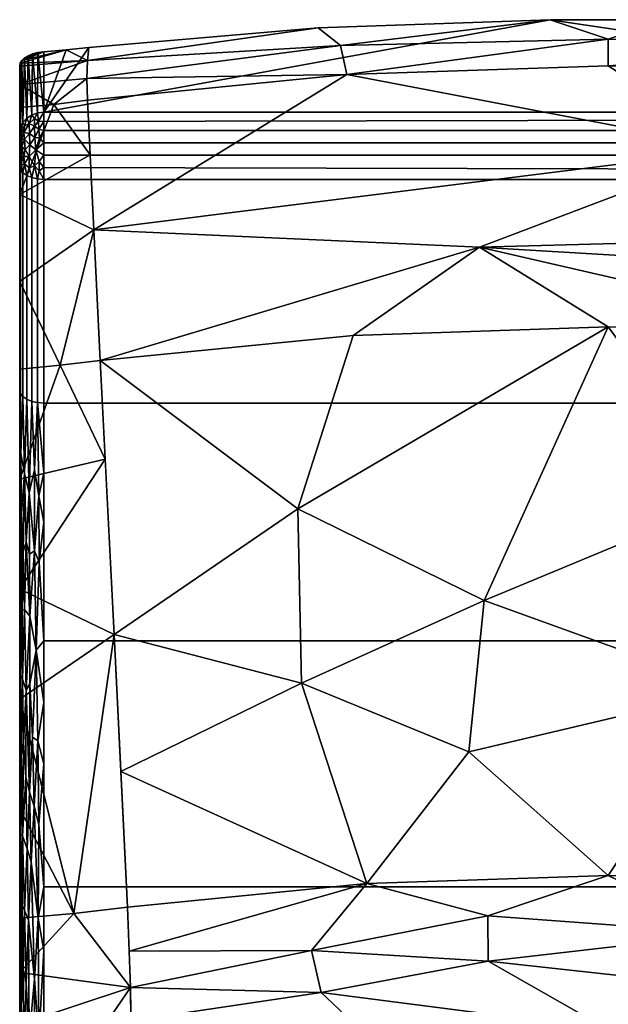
# Model space of a CAD drawing. Header units: inches. Extents: x -17 to 17, y -17 to 35.8.
# Tile 255 of 256: x -12.3 to 0, y 15.2 to 35.8. Entities that reach past the tile are written whole.
import ezdxf

# ---------------------------------------------------------------- set-up
doc = ezdxf.new("R2010")
doc.units = ezdxf.units.IN
doc.header["$MEASUREMENT"] = 0
doc.layers.add('AFUCH-3-BKFB', color=5, linetype='Continuous')

msp = doc.modelspace()

# ---------------------------------------------------------------- meshes
at = {"layer": 'AFUCH-3-BKFB'}
mesh = msp.add_polyface(dxfattribs=at)
corners = [(-11.783, 33.843, 47.688), (11.783, 33.843, 47.688), (11.783, 35.106, 45.586), (11.311, 35.149, 45.514), (10.841, 35.198, 45.432), (6.054, 35.604, 44.757), (1.213, 35.776, 44.471), (-1.213, 35.776, 44.471), (-6.053, 35.604, 44.757), (-10.841, 35.198, 45.432), (-11.311, 35.149, 45.514), (-11.783, 35.106, 45.586)]
mesh.append_faces([[corners[k] for k in face] for face in [(3, 1, 2)]], dxfattribs={"vtx0": -1})
mesh.append_faces([[corners[k] for k in face] for face in [(0, 7, 8, 9)]], dxfattribs={"vtx0": -1, "vtx3": -1})
mesh.append_faces([[corners[k] for k in face] for face in [(6, 7, 1, 5), (4, 5, 1, 3), (0, 1, 7), (9, 10, 0)]], dxfattribs={"vtx1": -1, "vtx2": -1})
mesh.append_faces([[corners[k] for k in face] for face in [(10, 11, 0)]], dxfattribs={"vtx2": -1})
mesh = msp.add_polyface(dxfattribs=at)
corners = [(10.867, 34.094, 44.08), (5.456, 34.631, 43.561), (0, 34.811, 43.387), (-5.456, 34.631, 43.561), (-10.867, 34.094, 44.08), (-10.88, 34.549, 44.455), (-10.871, 34.923, 44.911), (-10.841, 35.198, 45.432), (-6.053, 35.604, 44.757), (-1.213, 35.776, 44.471), (1.213, 35.776, 44.471), (6.054, 35.604, 44.757), (10.841, 35.198, 45.432), (10.871, 34.923, 44.911), (10.88, 34.549, 44.455), (0, 35.371, 43.87), (-5.586, 35.235, 44.112), (5.508, 35.176, 44.033)]
mesh.append_faces([[corners[k] for k in face] for face in [(8, 6, 7), (1, 14, 0)]], dxfattribs={"vtx0": -1})
mesh.append_faces([[corners[k] for k in face] for face in [(11, 17, 10), (3, 15, 2), (14, 17, 13)]], dxfattribs={"vtx0": -1, "vtx1": -1})
mesh.append_faces([[corners[k] for k in face] for face in [(3, 16, 15), (8, 16, 6), (9, 15, 16), (14, 1, 17), (2, 15, 17), (5, 16, 3), (15, 10, 17), (17, 11, 13)]], dxfattribs={"vtx0": -1, "vtx1": -1, "vtx2": -1})
mesh.append_faces([[corners[k] for k in face] for face in [(16, 5, 6), (16, 8, 9)]], dxfattribs={"vtx0": -1, "vtx2": -1})
mesh.append_faces([[corners[k] for k in face] for face in [(1, 2, 17), (9, 10, 15)]], dxfattribs={"vtx1": -1, "vtx2": -1})
mesh.append_faces([[corners[k] for k in face] for face in [(3, 4, 5), (11, 12, 13)]], dxfattribs={"vtx2": -1})
mesh = msp.add_polyface(dxfattribs=at)
corners = [(-10.841, 35.198, 45.432), (-10.871, 34.923, 44.911), (-10.88, 34.549, 44.455), (-10.867, 34.094, 44.08), (-11.574, 34.008, 44.162), (-12.283, 33.94, 44.229), (-12.283, 34.42, 44.626), (-12.283, 34.805, 45.116), (-12.272, 34.867, 45.218), (-12.239, 34.925, 45.317), (-12.184, 34.978, 45.409), (-12.108, 35.024, 45.489), (-12.013, 35.062, 45.551), (-11.902, 35.09, 45.585), (-11.783, 35.106, 45.586), (-11.311, 35.149, 45.514)]
mesh.append_faces([[corners[k] for k in face] for face in [(4, 2, 3)]], dxfattribs={"vtx0": -1})
mesh.append_faces([[corners[k] for k in face] for face in [(8, 1, 7)]], dxfattribs={"vtx0": -1, "vtx1": -1})
mesh.append_faces([[corners[k] for k in face] for face in [(1, 8, 15), (4, 6, 2)]], dxfattribs={"vtx0": -1, "vtx1": -1, "vtx2": -1})
mesh.append_faces([[corners[k] for k in face] for face in [(15, 8, 9), (1, 6, 7)]], dxfattribs={"vtx0": -1, "vtx2": -1})
mesh.append_faces([[corners[k] for k in face] for face in [(13, 14, 12)]], dxfattribs={"vtx1": -1})
mesh.append_faces([[corners[k] for k in face] for face in [(10, 11, 14), (11, 12, 14), (9, 10, 14), (1, 2, 6), (14, 15, 9)]], dxfattribs={"vtx1": -1, "vtx2": -1})
mesh.append_faces([[corners[k] for k in face] for face in [(4, 5, 6), (15, 0, 1)]], dxfattribs={"vtx2": -1})
mesh = msp.add_polyface(dxfattribs=at)
corners = [(-12.283, 33.414, 47.43), (-12.266, 33.525, 47.497), (-12.216, 33.629, 47.559), (-12.137, 33.717, 47.612), (-12.033, 33.785, 47.653), (-11.913, 33.828, 47.679), (-11.783, 33.843, 47.688), (-11.783, 35.106, 45.586), (-11.902, 35.09, 45.585), (-12.013, 35.062, 45.551), (-12.108, 35.024, 45.489), (-12.184, 34.978, 45.409), (-12.239, 34.925, 45.317), (-12.272, 34.867, 45.218), (-12.283, 34.805, 45.116)]
mesh.append_faces([[corners[k] for k in face] for face in [(13, 1, 12), (9, 5, 8)]], dxfattribs={"vtx0": -1, "vtx1": -1})
mesh.append_faces([[corners[k] for k in face] for face in [(3, 10, 11)]], dxfattribs={"vtx0": -1, "vtx2": -1})
mesh.append_faces([[corners[k] for k in face] for face in [(7, 8, 6)]], dxfattribs={"vtx1": -1})
mesh.append_faces([[corners[k] for k in face] for face in [(1, 2, 12), (0, 1, 13), (11, 12, 2), (2, 3, 11), (3, 4, 10), (5, 6, 8), (4, 5, 9), (9, 10, 4)]], dxfattribs={"vtx1": -1, "vtx2": -1})
mesh.append_faces([[corners[k] for k in face] for face in [(13, 14, 0)]], dxfattribs={"vtx2": -1})
mesh = msp.add_polyface(dxfattribs=at)
corners = [(-12.283, 4.737, 24.06), (-12.283, 4.579, 24.271), (-12.283, 4.551, 24.532), (-12.283, 5.57, 30.969), (-12.283, 5.96, 32.076), (-12.283, 6.717, 32.972), (-12.283, 8.545, 34.327), (-12.283, 10.499, 35.493), (-12.283, 12.56, 36.458), (-12.283, 17.886, 38.833), (-12.283, 23.054, 41.537), (-12.283, 28.043, 44.559), (-12.283, 32.713, 47.592), (-12.283, 33.098, 47.66), (-12.283, 33.414, 47.43), (-12.283, 34.805, 45.116), (-12.283, 34.42, 44.626), (-12.283, 33.94, 44.229), (-12.283, 32.128, 43.039), (-12.283, 30.308, 41.862), (-12.283, 28.481, 40.695), (-12.283, 26.18, 39.232), (-12.283, 23.883, 37.762), (-12.283, 21.59, 36.286), (-12.283, 19.301, 34.803), (-12.283, 17.016, 33.313), (-12.283, 15.88, 32.509), (-12.283, 14.805, 31.623), (-12.283, 13.798, 30.661), (-12.283, 12.413, 29.188), (-12.283, 11.076, 27.67), (-12.283, 9.791, 26.109), (-12.283, 8.326, 24.255), (-12.283, 6.876, 22.389)]
mesh.append_faces([[corners[k] for k in face] for face in [(14, 12, 13)]], dxfattribs={"vtx0": -1})
mesh.append_faces([[corners[k] for k in face] for face in [(3, 30, 31, 2), (10, 22, 23, 9), (20, 10, 11, 19), (12, 17, 18, 11)]], dxfattribs={"vtx0": -1, "vtx2": -1})
mesh.append_faces([[corners[k] for k in face] for face in [(2, 31, 32, 0), (14, 16, 17, 12)]], dxfattribs={"vtx0": -1, "vtx2": -1, "vtx3": -1})
mesh.append_faces([[corners[k] for k in face] for face in [(9, 23, 24, 25)]], dxfattribs={"vtx0": -1, "vtx3": -1})
mesh.append_faces([[corners[k] for k in face] for face in [(26, 27, 8), (21, 22, 10, 20), (18, 19, 11)]], dxfattribs={"vtx1": -1, "vtx2": -1})
mesh.append_faces([[corners[k] for k in face] for face in [(28, 29, 6, 7), (29, 30, 5, 6), (27, 28, 7, 8), (25, 26, 8, 9)]], dxfattribs={"vtx1": -1, "vtx3": -1})
mesh.append_faces([[corners[k] for k in face] for face in [(32, 33, 0), (0, 1, 2), (14, 15, 16)]], dxfattribs={"vtx2": -1})
mesh.append_faces([[corners[k] for k in face] for face in [(3, 4, 5, 30)]], dxfattribs={"vtx2": -1, "vtx3": -1})
mesh = msp.add_polyface(dxfattribs=at)
corners = [(10.601, 28.66, 40.523), (5.323, 29.184, 40.017), (0, 29.36, 39.847), (-5.323, 29.184, 40.017), (-10.601, 28.66, 40.523), (-10.737, 31.385, 42.288), (-10.867, 34.094, 44.08), (-5.456, 34.631, 43.561), (0, 34.811, 43.387), (5.456, 34.631, 43.561), (10.867, 34.094, 44.08), (10.737, 31.385, 42.288), (-2.686, 31.026, 40.985), (2.711, 33.07, 42.313), (10.68, 30.235, 41.543), (10.802, 32.74, 43.184)]
mesh.append_faces([[corners[k] for k in face] for face in [(9, 13, 8), (5, 12, 4)]], dxfattribs={"vtx0": -1, "vtx1": -1})
mesh.append_faces([[corners[k] for k in face] for face in [(5, 13, 12), (13, 5, 7), (15, 13, 9), (13, 11, 12), (12, 14, 1)]], dxfattribs={"vtx0": -1, "vtx1": -1, "vtx2": -1})
mesh.append_faces([[corners[k] for k in face] for face in [(12, 3, 4), (12, 2, 3), (12, 11, 14)]], dxfattribs={"vtx0": -1, "vtx2": -1})
mesh.append_faces([[corners[k] for k in face] for face in [(10, 15, 9)]], dxfattribs={"vtx1": -1})
mesh.append_faces([[corners[k] for k in face] for face in [(1, 2, 12), (15, 11, 13), (7, 8, 13)]], dxfattribs={"vtx1": -1, "vtx2": -1})
mesh.append_faces([[corners[k] for k in face] for face in [(5, 6, 7), (14, 0, 1)]], dxfattribs={"vtx2": -1})
mesh = msp.add_polyface(dxfattribs=at)
corners = [(-10.867, 34.094, 44.08), (-10.737, 31.385, 42.288), (-10.601, 28.66, 40.523), (-11.44, 28.56, 40.62), (-12.283, 28.481, 40.695), (-12.283, 30.308, 41.862), (-12.283, 32.128, 43.039), (-12.283, 33.94, 44.229), (-11.574, 34.008, 44.162), (-10.813, 32.955, 43.327)]
mesh.append_faces([[corners[k] for k in face] for face in [(8, 9, 6), (3, 5, 1)]], dxfattribs={"vtx0": -1, "vtx1": -1, "vtx2": -1})
mesh.append_faces([[corners[k] for k in face] for face in [(1, 5, 6), (6, 9, 1)]], dxfattribs={"vtx0": -1, "vtx2": -1})
mesh.append_faces([[corners[k] for k in face] for face in [(4, 5, 3)]], dxfattribs={"vtx1": -1})
mesh.append_faces([[corners[k] for k in face] for face in [(6, 7, 8), (1, 2, 3), (8, 0, 9)]], dxfattribs={"vtx2": -1})
mesh = msp.add_polyface(dxfattribs=at)
corners = [(-11.783, 32.441, 48.012), (-11.783, 32.945, 48.172), (-11.783, 33.46, 48.053), (-11.783, 33.843, 47.688), (-11.913, 33.828, 47.679), (-12.033, 33.785, 47.653), (-12.137, 33.717, 47.612), (-12.216, 33.629, 47.559), (-12.266, 33.525, 47.497), (-12.283, 33.414, 47.43), (-12.283, 33.098, 47.66), (-12.283, 32.713, 47.592), (-12.266, 32.643, 47.701), (-12.216, 32.577, 47.802), (-12.137, 32.521, 47.889), (-12.033, 32.478, 47.955), (-11.913, 32.45, 47.997), (-12.18, 33.278, 47.922), (-12.245, 32.924, 47.861), (-12.088, 32.919, 48.067), (-11.975, 33.556, 47.948), (-12.283, 33.264, 47.54), (-12.245, 33.411, 47.718), (-11.975, 32.725, 48.099), (-12.283, 32.906, 47.626), (-12.18, 32.764, 47.946), (-11.783, 33.652, 47.87), (-12.088, 33.608, 47.818), (-11.947, 33.058, 48.142), (-11.783, 32.693, 48.092), (-12.088, 32.685, 48.017), (-12.18, 33.563, 47.733), (-12.082, 33.396, 47.975), (-12.245, 32.748, 47.822), (-11.971, 33.318, 48.077), (-12.071, 33.164, 48.064), (-12.166, 33.066, 47.99), (-12.238, 33.123, 47.867), (-11.783, 33.203, 48.113), (-12.283, 32.805, 47.608), (-12.275, 32.822, 47.744), (-12.275, 32.945, 47.762), (-12.283, 33.002, 47.643), (-12.283, 33.339, 47.485), (-12.274, 33.389, 47.612), (-12.283, 33.181, 47.6), (-12.271, 33.185, 47.75), (-12.271, 33.3, 47.698), (-12.238, 33.283, 47.817), (-12.252, 33.494, 47.615), (-11.876, 32.814, 48.149), (-11.88, 32.617, 48.092), (-11.975, 33.711, 47.805), (-11.888, 33.655, 47.901), (-11.886, 33.488, 48.025), (-12.27, 33.065, 47.785), (-11.873, 33.306, 48.112), (-12.196, 33.419, 47.825), (-12.197, 32.922, 47.952)]
mesh.append_faces([[corners[k] for k in face] for face in [(12, 39, 11)]], dxfattribs={"vtx0": -1})
mesh.append_faces([[corners[k] for k in face] for face in [(45, 47, 21), (21, 44, 43), (4, 53, 3), (42, 55, 10), (0, 51, 16), (2, 56, 38)]], dxfattribs={"vtx0": -1, "vtx1": -1})
mesh.append_faces([[corners[k] for k in face] for face in [(8, 43, 44), (52, 53, 4), (8, 44, 49), (18, 58, 37), (26, 53, 54), (50, 28, 23), (20, 52, 27), (27, 57, 32), (48, 37, 17), (33, 25, 18), (41, 24, 40), (35, 36, 19), (19, 23, 28), (28, 34, 35), (19, 30, 23), (27, 6, 31), (58, 19, 36), (30, 25, 14), (31, 57, 27), (56, 28, 38), (32, 20, 27), (29, 50, 51), (23, 30, 15), (25, 30, 19), (49, 31, 7), (57, 31, 22), (17, 36, 35), (34, 20, 32), (25, 33, 13), (40, 12, 33), (35, 34, 32), (17, 35, 32), (28, 35, 19), (37, 36, 17), (25, 58, 18), (47, 48, 22), (37, 46, 55), (18, 41, 40), (56, 2, 54), (12, 40, 39), (18, 40, 33), (55, 18, 37), (55, 42, 41), (44, 22, 49), (46, 47, 45), (44, 47, 22), (47, 44, 21), (48, 47, 46), (37, 48, 46), (48, 17, 57), (31, 49, 22), (28, 50, 1), (51, 23, 16), (23, 51, 50), (27, 52, 5), (53, 52, 20), (53, 20, 54), (20, 34, 54), (56, 54, 34), (10, 55, 46), (18, 55, 41), (28, 56, 34), (48, 57, 22), (32, 57, 17), (19, 58, 25), (37, 58, 36)]], dxfattribs={"vtx0": -1, "vtx1": -1, "vtx2": -1})
mesh.append_faces([[corners[k] for k in face] for face in [(54, 2, 26), (52, 4, 5), (27, 5, 6), (33, 12, 13), (40, 24, 39), (23, 15, 16), (25, 13, 14), (28, 1, 38), (53, 26, 3)]], dxfattribs={"vtx0": -1, "vtx2": -1})
mesh.append_faces([[corners[k] for k in face] for face in [(14, 15, 30), (6, 7, 31), (29, 1, 50), (0, 29, 51), (42, 24, 41), (45, 10, 46), (7, 8, 49)]], dxfattribs={"vtx1": -1, "vtx2": -1})
mesh.append_faces([[corners[k] for k in face] for face in [(8, 9, 43)]], dxfattribs={"vtx2": -1})
mesh = msp.add_polyface(dxfattribs=at)
corners = [(11.783, 33.843, 47.688), (-11.783, 33.843, 47.688), (-11.783, 33.46, 48.053), (-11.783, 32.945, 48.172), (-11.783, 32.441, 48.012), (11.783, 32.441, 48.012), (11.783, 32.945, 48.172), (11.783, 33.46, 48.053), (11.783, 33.696, 47.828), (-11.783, 33.652, 47.87), (11.783, 33.203, 48.113), (-11.783, 33.203, 48.113), (11.783, 32.634, 48.073), (-11.783, 32.693, 48.092)]
mesh.append_faces([[corners[k] for k in face] for face in [(3, 6, 10, 11), (13, 12, 6, 3), (11, 10, 7, 2)]], dxfattribs={"vtx0": -1, "vtx2": -1})
mesh.append_faces([[corners[k] for k in face] for face in [(9, 2, 7, 8)]], dxfattribs={"vtx1": -1, "vtx3": -1})
mesh.append_faces([[corners[k] for k in face] for face in [(4, 5, 12, 13)]], dxfattribs={"vtx2": -1})
mesh.append_faces([[corners[k] for k in face] for face in [(8, 0, 1, 9)]], dxfattribs={"vtx3": -1})
mesh = msp.add_polyface(dxfattribs=at)
corners = [(-11.783, 27.77, 44.978), (-11.783, 32.441, 48.012), (-11.913, 32.45, 47.997), (-12.033, 32.478, 47.955), (-12.137, 32.521, 47.889), (-12.216, 32.577, 47.802), (-12.266, 32.643, 47.701), (-12.283, 32.713, 47.592), (-12.283, 28.043, 44.559), (-12.266, 27.972, 44.668), (-12.216, 27.906, 44.769), (-12.137, 27.85, 44.856), (-12.033, 27.807, 44.922), (-11.913, 27.78, 44.964)]
mesh.append_faces([[corners[k] for k in face] for face in [(9, 10, 5, 6), (4, 5, 10, 11), (12, 13, 2, 3), (3, 4, 11, 12)]], dxfattribs={"vtx1": -1, "vtx3": -1})
mesh.append_faces([[corners[k] for k in face] for face in [(7, 8, 9, 6)]], dxfattribs={"vtx2": -1})
mesh.append_faces([[corners[k] for k in face] for face in [(13, 0, 1, 2)]], dxfattribs={"vtx3": -1})
mesh = msp.add_polyface(dxfattribs=at)
corners = [(11.783, 32.441, 48.012), (-11.783, 32.441, 48.012), (-11.783, 27.77, 44.978), (11.783, 27.77, 44.978)]
mesh.append_faces([[corners[k] for k in face] for face in [(3, 0, 1, 2)]])
mesh = msp.add_polyface(dxfattribs=at)
corners = [(-10.037, 17.244, 33.093), (-10.315, 22.939, 36.827), (-10.601, 28.66, 40.523), (-5.323, 29.184, 40.017), (0, 29.36, 39.847), (5.323, 29.184, 40.017), (10.601, 28.66, 40.523), (10.315, 22.939, 36.827), (10.037, 17.244, 33.093), (5.039, 17.74, 32.614), (0, 17.906, 32.454), (-5.039, 17.74, 32.614), (-2.593, 23.648, 36.257), (2.57, 21.786, 35.051), (2.62, 25.811, 37.65), (10.459, 25.812, 38.683), (6.669, 24.778, 37.369), (6.772, 21.487, 35.265), (-10.175, 20.079, 34.952), (-6.402, 21.92, 35.494), (-6.478, 25.566, 37.848), (-2.912, 20.493, 34.232)]
mesh.append_faces([[corners[k] for k in face] for face in [(9, 17, 8), (7, 16, 15), (1, 19, 18), (3, 20, 2)]], dxfattribs={"vtx0": -1, "vtx1": -1})
mesh.append_faces([[corners[k] for k in face] for face in [(12, 20, 4), (17, 9, 13), (17, 16, 7), (20, 12, 19), (19, 12, 21), (19, 11, 18), (21, 12, 13), (15, 16, 5), (16, 17, 13), (12, 14, 13), (14, 5, 16), (14, 16, 13), (4, 14, 12), (11, 19, 21), (20, 19, 1), (10, 21, 13)]], dxfattribs={"vtx0": -1, "vtx1": -1, "vtx2": -1})
mesh.append_faces([[corners[k] for k in face] for face in [(20, 1, 2), (13, 9, 10), (14, 4, 5), (21, 10, 11)]], dxfattribs={"vtx0": -1, "vtx2": -1})
mesh.append_faces([[corners[k] for k in face] for face in [(3, 4, 20), (7, 8, 17)]], dxfattribs={"vtx1": -1, "vtx2": -1})
mesh.append_faces([[corners[k] for k in face] for face in [(5, 6, 15), (11, 0, 18)]], dxfattribs={"vtx2": -1})
mesh = msp.add_polyface(dxfattribs=at)
corners = [(-10.601, 28.66, 40.523), (-10.315, 22.939, 36.827), (-10.037, 17.244, 33.093), (-11.157, 17.113, 33.22), (-12.283, 17.016, 33.313), (-12.283, 19.301, 34.803), (-12.283, 21.59, 36.286), (-12.283, 23.883, 37.762), (-12.283, 26.18, 39.232), (-12.283, 28.481, 40.695), (-11.44, 28.56, 40.62), (-10.498, 26.601, 39.193)]
mesh.append_faces([[corners[k] for k in face] for face in [(10, 8, 9)]], dxfattribs={"vtx0": -1})
mesh.append_faces([[corners[k] for k in face] for face in [(1, 7, 11), (7, 1, 6)]], dxfattribs={"vtx0": -1, "vtx1": -1})
mesh.append_faces([[corners[k] for k in face] for face in [(10, 11, 8), (3, 6, 1)]], dxfattribs={"vtx0": -1, "vtx1": -1, "vtx2": -1})
mesh.append_faces([[corners[k] for k in face] for face in [(11, 7, 8)]], dxfattribs={"vtx0": -1, "vtx2": -1})
mesh.append_faces([[corners[k] for k in face] for face in [(5, 6, 3)]], dxfattribs={"vtx1": -1, "vtx2": -1})
mesh.append_faces([[corners[k] for k in face] for face in [(3, 4, 5), (1, 2, 3), (10, 0, 11)]], dxfattribs={"vtx2": -1})
mesh = msp.add_polyface(dxfattribs=at)
corners = [(-11.783, 12.37, 36.921), (-11.783, 17.669, 39.283), (-11.783, 22.809, 41.973), (-11.783, 27.77, 44.978), (-11.913, 27.78, 44.964), (-12.033, 27.807, 44.922), (-12.137, 27.85, 44.856), (-12.216, 27.906, 44.769), (-12.266, 27.972, 44.668), (-12.283, 28.043, 44.559), (-12.283, 23.054, 41.537), (-12.283, 17.886, 38.833), (-12.283, 12.56, 36.458), (-12.266, 12.511, 36.578), (-12.216, 12.465, 36.689), (-12.137, 12.426, 36.785), (-12.033, 12.396, 36.859), (-11.913, 12.377, 36.905), (-12.18, 23.46, 42.118), (-12.18, 17.178, 38.831), (-11.975, 24.686, 43.016), (-11.975, 15.742, 38.336), (-12.283, 25.119, 42.788), (-12.283, 15.682, 37.85), (-12.245, 25.474, 43.173), (-12.245, 15.163, 37.778), (-11.783, 25.289, 43.475), (-12.088, 25.9, 43.674), (-11.783, 15.019, 38.102), (-12.088, 14.509, 37.714), (-12.017, 20.799, 40.806), (-12.18, 26.304, 43.815), (-12.18, 14.162, 37.462), (-12.283, 26.581, 43.673), (-12.275, 25.825, 43.27), (-12.27, 23.958, 42.189), (-12.25, 20.408, 40.305), (-12.283, 20.47, 40.185), (-12.27, 22.08, 41.128), (-12.223, 22.007, 41.228), (-12.154, 19.959, 40.246), (-12.045, 18.193, 39.457), (-12.147, 21.778, 41.221), (-12.072, 23.32, 42.157), (-11.943, 22.611, 41.831), (-11.783, 20.239, 40.628), (-12.283, 14.121, 37.154), (-12.275, 14.883, 37.545), (-12.27, 16.836, 38.462), (-12.27, 18.778, 39.401), (-12.223, 18.737, 39.517), (-11.975, 26.375, 44.045), (-11.975, 13.933, 37.535), (-11.783, 26.316, 44.097), (-11.881, 25.83, 43.741), (-11.783, 24.049, 42.724), (-11.783, 13.923, 37.613), (-11.881, 14.493, 37.809), (-11.783, 16.344, 38.693), (-11.896, 17.02, 38.958), (-11.885, 18.974, 39.916), (-12.258, 26.716, 43.9), (-12.258, 13.858, 37.172), (-11.902, 20.717, 40.812), (-12.15, 24.871, 42.985), (-12.208, 24.662, 42.771), (-12.235, 23.445, 42.006), (-12.15, 15.661, 38.166), (-12.103, 16.976, 38.823), (-12.13, 18.468, 39.519), (-12.208, 15.956, 38.216), (-12.235, 17.278, 38.779), (-12.081, 24.615, 42.904), (-11.783, 21.524, 41.3), (-12.283, 21.762, 40.861), (-12.206, 20.675, 40.543), (-12.076, 19.645, 40.163), (-11.984, 19.352, 40.072), (-12.072, 21.912, 41.369), (-12.275, 20.109, 40.049), (-12.283, 19.178, 39.509), (-11.88, 24.451, 42.91), (-11.783, 18.954, 39.956)]
mesh.append_faces([[corners[k] for k in face] for face in [(4, 53, 3)]], dxfattribs={"vtx0": -1})
mesh.append_faces([[corners[k] for k in face] for face in [(16, 29, 15), (46, 47, 23), (53, 54, 26), (1, 59, 58), (14, 62, 13)]], dxfattribs={"vtx0": -1, "vtx1": -1})
mesh.append_faces([[corners[k] for k in face] for face in [(31, 64, 27), (24, 34, 35), (47, 62, 25), (39, 66, 38), (54, 20, 81), (22, 35, 34), (51, 27, 20), (53, 4, 54), (27, 6, 31), (43, 18, 42), (21, 41, 68), (48, 23, 47), (52, 29, 16), (14, 32, 62), (76, 30, 78), (38, 35, 10), (17, 57, 52), (32, 15, 29), (62, 46, 13), (20, 43, 44), (27, 64, 72), (70, 32, 67), (42, 39, 75), (63, 30, 77), (61, 31, 7), (64, 65, 18), (67, 32, 29), (62, 32, 25), (34, 61, 33), (61, 34, 24), (38, 74, 79), (39, 18, 66), (48, 49, 11), (18, 39, 42), (79, 80, 49), (39, 38, 36), (39, 36, 75), (18, 65, 66), (40, 75, 50), (67, 68, 19), (41, 69, 68), (57, 59, 21), (76, 42, 40), (44, 43, 78), (78, 43, 42), (72, 20, 27), (77, 59, 60), (1, 60, 59), (73, 44, 63), (47, 25, 48), (71, 25, 70), (49, 50, 36), (70, 19, 71), (79, 49, 36), (71, 49, 48), (50, 19, 69), (27, 51, 5), (54, 4, 51), (56, 57, 17), (29, 52, 21), (51, 20, 54), (81, 44, 2), (54, 81, 26), (21, 52, 57), (58, 59, 57), (41, 21, 59), (63, 60, 45), (77, 76, 41), (61, 24, 31), (33, 61, 8), (46, 62, 47), (44, 30, 63), (65, 31, 24), (43, 64, 18), (31, 65, 64), (66, 24, 35), (24, 66, 65), (38, 66, 35), (29, 21, 68), (70, 67, 19), (68, 67, 29), (41, 76, 69), (50, 69, 40), (19, 68, 69), (19, 50, 71), (32, 70, 25), (49, 71, 50), (25, 71, 48), (64, 43, 72), (20, 72, 43), (50, 75, 36), (42, 75, 40), (69, 76, 40), (41, 59, 77), (63, 77, 60), (30, 76, 77), (76, 78, 42), (44, 78, 30), (38, 79, 36), (44, 81, 20)]], dxfattribs={"vtx0": -1, "vtx1": -1, "vtx2": -1})
mesh.append_faces([[corners[k] for k in face] for face in [(61, 7, 8), (51, 4, 5), (34, 33, 22), (27, 5, 6), (48, 11, 23), (35, 22, 10), (63, 45, 73), (38, 10, 74)]], dxfattribs={"vtx0": -1, "vtx2": -1})
mesh.append_faces([[corners[k] for k in face] for face in [(79, 74, 37, 80), (81, 2, 55, 26), (60, 1, 82, 45)]], dxfattribs={"vtx0": -1, "vtx3": -1})
mesh.append_faces([[corners[k] for k in face] for face in [(14, 15, 32), (16, 17, 52), (6, 7, 31), (28, 58, 57, 56), (73, 2, 44), (80, 11, 49)]], dxfattribs={"vtx1": -1, "vtx2": -1})
mesh.append_faces([[corners[k] for k in face] for face in [(8, 9, 33), (17, 0, 56), (46, 12, 13)]], dxfattribs={"vtx2": -1})
mesh = msp.add_polyface(dxfattribs=at)
corners = [(11.783, 27.77, 44.978), (-11.783, 27.77, 44.978), (-11.783, 22.809, 41.973), (-11.783, 17.669, 39.283), (-11.783, 12.37, 36.921), (11.783, 12.37, 36.921), (11.783, 17.669, 39.283), (11.783, 22.809, 41.973)]
mesh.append_faces([[corners[k] for k in face] for face in [(2, 7, 0, 1)]], dxfattribs={"vtx0": -1})
mesh.append_faces([[corners[k] for k in face] for face in [(5, 6, 3, 4)]], dxfattribs={"vtx1": -1})
mesh.append_faces([[corners[k] for k in face] for face in [(6, 7, 2, 3)]], dxfattribs={"vtx1": -1, "vtx3": -1})
mesh = msp.add_polyface(dxfattribs=at)
corners = [(-9.951, 14.034, 30.434), (-9.973, 15.567, 31.851), (-10.037, 17.244, 33.093), (-5.039, 17.74, 32.614), (0, 17.906, 32.454), (5.039, 17.74, 32.614), (10.037, 17.244, 33.093), (9.973, 15.567, 31.851), (9.951, 14.034, 30.434), (4.997, 14.526, 29.959), (0, 14.69, 29.8), (-4.997, 14.526, 29.959), (-2.506, 16.122, 31.204), (2.51, 16.697, 31.664), (2.503, 15.572, 30.727), (9.963, 14.873, 31.209), (6.341, 15.599, 31.165), (10.002, 16.327, 32.413), (-2.514, 17.069, 31.942), (-10.002, 16.327, 32.413), (-6.194, 16.342, 31.755), (-9.963, 14.873, 31.209), (-5.994, 15.464, 30.994), (6.158, 16.794, 32.093)]
mesh.append_faces([[corners[k] for k in face] for face in [(4, 18, 3), (1, 22, 21), (11, 22, 10)]], dxfattribs={"vtx0": -1, "vtx1": -1})
mesh.append_faces([[corners[k] for k in face] for face in [(10, 22, 12), (20, 12, 22), (5, 23, 13), (22, 1, 20), (12, 18, 13), (13, 14, 12), (4, 13, 18), (3, 20, 19), (9, 16, 15), (14, 10, 12), (13, 16, 14), (7, 16, 23), (14, 16, 9), (20, 18, 12), (18, 20, 3), (22, 11, 21), (13, 23, 16)]], dxfattribs={"vtx0": -1, "vtx1": -1, "vtx2": -1})
mesh.append_faces([[corners[k] for k in face] for face in [(20, 1, 19), (14, 9, 10)]], dxfattribs={"vtx0": -1, "vtx2": -1})
mesh.append_faces([[corners[k] for k in face] for face in [(0, 21, 11)]], dxfattribs={"vtx1": -1})
mesh.append_faces([[corners[k] for k in face] for face in [(17, 7, 23, 6), (7, 15, 16), (4, 5, 13), (5, 6, 23)]], dxfattribs={"vtx1": -1, "vtx2": -1})
mesh.append_faces([[corners[k] for k in face] for face in [(19, 2, 3), (15, 8, 9)]], dxfattribs={"vtx2": -1})
mesh = msp.add_polyface(dxfattribs=at)
corners = [(-10.037, 17.244, 33.093), (-9.973, 15.567, 31.851), (-9.951, 14.034, 30.434), (-11.114, 13.898, 30.565), (-12.283, 13.798, 30.661), (-12.283, 14.805, 31.623), (-12.283, 15.88, 32.509), (-12.283, 17.016, 33.313), (-11.157, 17.113, 33.22)]
mesh.append_faces([[corners[k] for k in face] for face in [(1, 6, 8), (3, 5, 1)]], dxfattribs={"vtx0": -1, "vtx1": -1, "vtx2": -1})
mesh.append_faces([[corners[k] for k in face] for face in [(0, 1, 8)]], dxfattribs={"vtx1": -1})
mesh.append_faces([[corners[k] for k in face] for face in [(5, 6, 1)]], dxfattribs={"vtx1": -1, "vtx2": -1})
mesh.append_faces([[corners[k] for k in face] for face in [(6, 7, 8), (3, 4, 5), (1, 2, 3)]], dxfattribs={"vtx2": -1})

doc.saveas('drawing.dxf')
